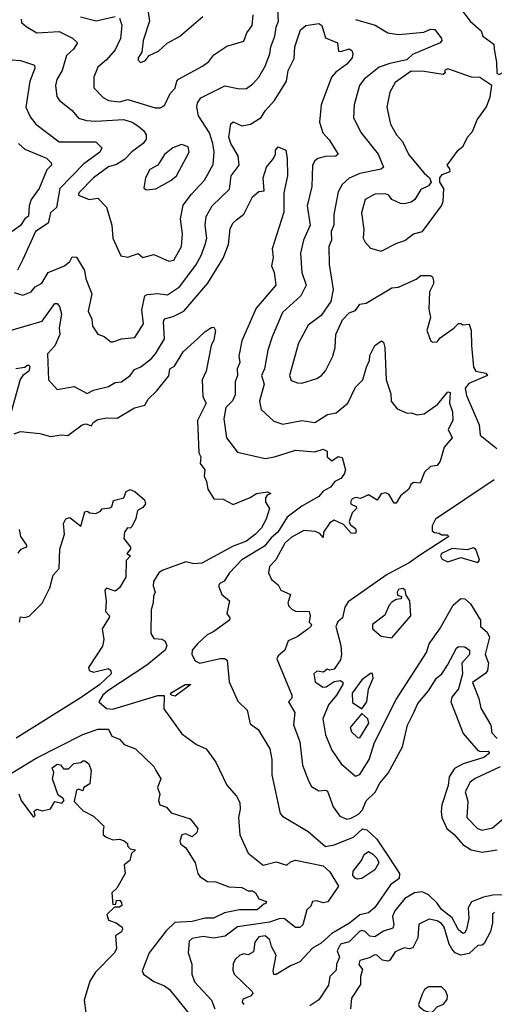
# Model space of a CAD drawing. Extents: x 1995148 to 2088947, y 769131 to 906009.
# Tile 17 of 256: x 2001771 to 2003982, y 783985 to 788572. Entities that reach past the tile are written whole.
import ezdxf

# ---------------------------------------------------------------- set-up
doc = ezdxf.new("R2010")
doc.units = 0

msp = doc.modelspace()

# ---------------------------------------------------------------- linework, layer by layer
at = {"layer": '0CON05XD'}
for points in [[(2002353.3, 788715), (2002375.6, 788565), (2002345.8, 788475), (2002339.3, 788420.7), (2002323.3, 788395), (2002323, 788383), (2002333.3, 788373.3), (2002355, 788380), (2002373.9, 788406.1), (2002416.7, 788425), (2002457.7, 788462.3), (2002515, 788493.8), (2002623.2, 788586.8)], [(2001777.1, 788575), (2001779.7, 788559.7), (2001800.3, 788540.3), (2001851.3, 788511.3), (2001955, 788517.1), (2002016.4, 788486.4), (2002040, 788465), (2002021.9, 788435), (2001989.5, 788405), (2001968.1, 788335), (2001944.1, 788294.1), (2001937.1, 788265), (2001943.3, 788215), (2001956.7, 788195), (2002015, 788148.8), (2002045, 788114), (2002082.4, 788102.4), (2002125, 788099.2), (2002255, 788107.5), (2002294, 788095), (2002325.8, 788075), (2002348.9, 788055), (2002360.5, 788035), (2002360, 788015), (2002345.7, 787995), (2002293.1, 787956.9), (2002259.7, 787920.3), (2002222.1, 787897.9), (2002185, 787886.2), (2002114, 787836), (2002046.7, 787765), (2002044, 787755), (2002095, 787734), (2002135, 787740), (2002175, 787698.8), (2002200, 787615), (2002204.4, 787554.4), (2002242, 787472), (2002275, 787466.2), (2002323, 787483), (2002345, 787464), (2002395, 787478), (2002465, 787448), (2002488.8, 787451.2), (2002524.2, 787515), (2002529.4, 787575), (2002520, 787645), (2002532.2, 787707.8), (2002570.6, 787759.4), (2002632, 787825), (2002671.7, 787898.3), (2002676.7, 787955), (2002670, 787995), (2002655.4, 788045), (2002604.4, 788125), (2002596.1, 788163.9), (2002599.2, 788185), (2002615, 788207.5), (2002725.7, 788264.3), (2002795, 788250), (2002827.7, 788252.3), (2002857, 788273), (2002885.4, 788304.6), (2002914.3, 788355), (2002936.3, 788413.7), (2002940.5, 788445), (2002959.4, 788495), (2002965, 788537.5), (2002976.7, 788565), (2002970, 788675)], [(2003823.8, 788625), (2003868.8, 788565), (2003920.5, 788520.5), (2003928.8, 788495), (2003978.8, 788458.8), (2003981.2, 788435), (2003992.5, 788375), (2003993, 788323), (2004005, 788317.5), (2004025, 788327.5), (2004040.7, 788369.3), (2004192.5, 788495), (2004194, 788525), (2004201.2, 788535), (2004265, 788556), (2004286.7, 788555), (2004295, 788563.3), (2004310.8, 788615)], [(2002053.8, 788585), (2002126.7, 788566.7), (2002215, 788586.9)], [(2002235, 788579.2), (2002246, 788546), (2002240, 788485), (2002215, 788432), (2002175, 788385.8), (2002135, 788351.2), (2002115.8, 788305), (2002116.2, 788255), (2002159.7, 788209.7), (2002185, 788195.5), (2002235, 788189.1), (2002275, 788200), (2002402.3, 788162.3)], [(2002402.3, 788162.3), (2002425, 788161.2), (2002445, 788172.5), (2002471.7, 788228.3), (2002495, 788253.3), (2002502.5, 788285), (2002511.2, 788295), (2002622.5, 788355), (2002652.1, 788377.9), (2002675, 788408), (2002735, 788448.9), (2002815, 788472), (2002829.5, 788510.5), (2002854.2, 788545), (2002858.6, 788595)], [(2003335, 788573.1), (2003426.2, 788546.2), (2003485, 788510.6), (2003535, 788503.5), (2003653.8, 788513.8), (2003685, 788527.5), (2003705, 788526), (2003735.8, 788485), (2003738, 788475), (2003730, 788465), (2003600.3, 788409.7), (2003573.8, 788385), (2003495, 788368.2), (2003445, 788350.4), (2003375.5, 788294.5), (2003354.3, 788265), (2003329.2, 788175), (2003325.8, 788115), (2003362, 788045), (2003440, 787945), (2003466, 787885), (2003454.1, 787875.9), (2003355, 787855.5), (2003306.3, 787833.7), (2003272.9, 787805), (2003255, 787770), (2003234.4, 787665), (2003233.5, 787615), (2003222.5, 787585), (2003223.5, 787545), (2003210.8, 787515), (2003211.7, 787431.7), (2003230.8, 787315), (2003220.5, 787259.5), (2003175.7, 787194.3), (2003115, 787148.8), (2003070, 787065), (2003028, 786915), (2003035, 786891.2), (2003065, 786880), (2003085, 786879.2), (2003155, 786901.2), (2003176.7, 786915), (2003195, 786936.7), (2003230, 787005), (2003240, 787045), (2003242.9, 787105), (2003275, 787173.3), (2003305, 787206.7), (2003335, 787218), (2003355, 787246.7), (2003385, 787251.2), (2003505, 787323.3), (2003535, 787326), (2003617, 787363), (2003639.5, 787380.5), (2003685, 787380), (2003693.6, 787373.6), (2003698.8, 787355), (2003698.8, 787341.2), (2003680.5, 787305), (2003676.7, 787223.3), (2003684, 787185), (2003668, 787125), (2003686.7, 787075), (2003695, 787070), (2003715, 787072), (2003730, 787090), (2003793.3, 787135), (2003815, 787156.2), (2003825, 787157.5), (2003835, 787150), (2003865, 787153.8), (2003874.4, 787125), (2003874.7, 787055), (2003885, 786953.3), (2003895, 786934.4), (2003942.5, 786925), (2003950, 786915), (2003862.5, 786877.5), (2003846.6, 786855), (2003851.7, 786821.7), (2003910.8, 786685), (2003916.1, 786636.1), (2003993.8, 786575)], [(2002635.5, 787525), (2002642.5, 787555), (2002635.5, 787615), (2002640, 787655), (2002667.5, 787705), (2002747.8, 787782.2), (2002755.7, 787845), (2002792.7, 787895), (2002788.3, 787938.3), (2002753.6, 787995), (2002745.6, 788025), (2002755, 788086.7), (2002765, 788096.9), (2002805, 788077.1), (2002846.7, 788085), (2002895, 788115.8), (2002915, 788148), (2002957.5, 788195), (2003013.1, 788285), (2003022.1, 788335), (2003048.6, 788391.4), (2003052.5, 788445), (2003078.6, 788525), (2003104.3, 788545), (2003165, 788554.3), (2003177.8, 788545), (2003195, 788488), (2003252, 788465), (2003255.8, 788425.8), (2003266.6, 788423.4), (2003305, 788436), (2003318.3, 788428.3), (2003323.3, 788415), (2003320, 788395), (2003294.2, 788365), (2003242.7, 788327.3), (2003223.3, 788305), (2003174.6, 788175.4), (2003167.8, 788095), (2003182.5, 788045), (2003212.7, 788012.7), (2003253.8, 787945), (2003244.2, 787935.8), (2003195, 787935.6), (2003160, 787925), (2003145, 787914), (2003134.4, 787895), (2003130.9, 787795), (2003110, 787705), (2003123.3, 787615), (2003093.1, 787545), (2003078.6, 787485), (2003085.6, 787395), (2003105.6, 787335), (2003080, 787285), (2002995, 787208), (2002947.1, 787095), (2002927.4, 787032.6), (2002910.9, 786945), (2002897.8, 786915), (2002909.1, 786875), (2002888.6, 786795), (2002895, 786756.7), (2002955, 786701.2), (2002997.3, 786687.3), (2003085, 786705.6), (2003145, 786695.7), (2003205, 786733.3), (2003245, 786740), (2003299.2, 786785), (2003335, 786860), (2003370, 786895), (2003385.9, 786954.1), (2003400.8, 786985), (2003402.1, 787007.9), (2003425.9, 787054.1), (2003456.4, 787076.4), (2003465, 787070), (2003472, 787045), (2003478.1, 786895), (2003499.1, 786829.1), (2003501.1, 786795), (2003529.7, 786759.7), (2003575, 786738.8), (2003595, 786740), (2003622, 786732), (2003655, 786735.8), (2003719.2, 786780.8), (2003765, 786838.8), (2003775.8, 786835.8), (2003772.5, 786785), (2003787.1, 786745), (2003788, 786705), (2003767.5, 786662.5), (2003785.5, 786625), (2003748.7, 786581.3), (2003729.2, 786515), (2003715, 786496), (2003685, 786490.5), (2003656.7, 786465), (2003636.5, 786413.5), (2003605, 786416.5), (2003592.4, 786407.6), (2003583.8, 786385), (2003545, 786353.8), (2003525, 786320), (2003515, 786320), (2003491.1, 786361.1), (2003475, 786367.7), (2003455, 786363.1), (2003435.7, 786334.3), (2003395, 786358.8), (2003358.3, 786341.7), (2003336.3, 786346.3), (2003319.9, 786340.1), (2003312.5, 786325), (2003315.5, 786315.5), (2003337.5, 786305), (2003340, 786295), (2003320, 786275), (2003305.6, 786235), (2003310.4, 786220.4), (2003335, 786202.5), (2003338.8, 786185), (2003332, 786178), (2003315, 786180), (2003279.9, 786219.9), (2003235, 786240.8), (2003215, 786227.5), (2003186.7, 786185), (2003185, 786160), (2003168.3, 786178.3), (2003147.3, 786187.3), (2003095, 786192), (2003035, 786160.6), (2003006.1, 786133.9), (2002963.8, 786056.2), (2002934.2, 786025), (2002930, 785995), (2002943.8, 785965), (2002975, 785940), (2002986.7, 785915), (2003032.5, 785895), (2003020, 785855), (2003025, 785840), (2003040, 785825), (2003055, 785816.7), (2003120, 785815), (2003124.2, 785795), (2003120, 785765), (2003130, 785755), (2003127.5, 785745), (2003113, 785733), (2003063.5, 785696.5), (2003021.2, 785678.8), (2003005.6, 785634.4), (2002975, 785608.8), (2002969.2, 785595), (2003038.8, 785425), (2003038.8, 785411.2), (2003023.3, 785395), (2003052, 785345), (2003047, 785287), (2003075, 785207.5), (2003088.9, 785098.9), (2003115.7, 785025.7), (2003130.5, 785000.5), (2003165, 784980), (2003195, 784982.5), (2003205, 784977.5), (2003231.4, 784905), (2003262.5, 784862.5), (2003295, 784847.8), (2003315, 784851.8), (2003348.4, 784871.6), (2003368.3, 784891.7), (2003385, 784933.1), (2003426.2, 784973.8), (2003447.8, 785015), (2003487.4, 785062.6), (2003553.3, 785185), (2003576.7, 785285), (2003607.5, 785345), (2003625, 785386), (2003675.6, 785445), (2003711.9, 785505), (2003737.1, 785525), (2003764.4, 785565), (2003805, 785644), (2003815, 785651.4), (2003845, 785650.8), (2003866, 785635), (2003865.6, 785615), (2003830.5, 785575), (2003834.2, 785525), (2003815.3, 785455), (2003784.2, 785415.8), (2003779.2, 785395), (2003837.3, 785247.3), (2003905, 785167.5), (2003917.5, 785162.5), (2003952.5, 785165), (2003958.8, 785155), (2003933.3, 785135), (2003836, 785105), (2003796.9, 785083.1), (2003771.8, 785045), (2003766.7, 785005), (2003737.9, 784915), (2003733.8, 784883.8), (2003736.9, 784855), (2003760, 784805), (2003795, 784777.1), (2003835, 784729.2), (2003874.5, 784705.5), (2003925, 784693.6), (2003995.5, 784705.5)], [(2001715, 788387.1), (2001775, 788381.9), (2001840, 788360), (2001842.1, 788345), (2001818.1, 788285), (2001799.4, 788165), (2001818.9, 788118.9), (2001845.4, 788085.4), (2001955, 788003.5), (2002125, 788003.3), (2002153.3, 787975), (2002143.8, 787955), (2002070, 787900), (2001957.7, 787785), (2001942.8, 787697.2), (2001915, 787672.5), (2001903.6, 787625), (2001844.4, 787585), (2001785.5, 787454.5), (2001761.2, 787405)], [(2003455, 787494), (2003528.3, 787531.7), (2003565, 787543.8), (2003605, 787573.8), (2003646.7, 787585), (2003736.2, 787705), (2003743.3, 787725), (2003746.2, 787785), (2003727.5, 787815), (2003727.5, 787835), (2003739.3, 787850.7), (2003775.5, 787864.5), (2003775, 787877.5), (2003762.5, 787895), (2003813.8, 787965), (2003836.8, 787983.2), (2003857.5, 788025), (2003879.4, 788050.6), (2003902.5, 788105), (2003945, 788166.7), (2003963, 788213), (2003970, 788265), (2003915, 788303.3), (2003875, 788304), (2003765, 788342.5), (2003750, 788335), (2003752.5, 788325), (2003743, 788317), (2003655, 788330.4), (2003595, 788332.3), (2003520.2, 788279.8), (2003494.4, 788235), (2003481.1, 788165), (2003498, 788085), (2003526, 788035), (2003554.6, 788004.6), (2003583.3, 787943.3), (2003655, 787856.7), (2003680, 787835), (2003687.5, 787815), (2003675, 787797.5), (2003639.3, 787780.7), (2003612, 787735), (2003595, 787721.4), (2003563.9, 787713.9), (2003545, 787716.2), (2003504, 787734), (2003490, 787755), (2003475, 787761.2), (2003425, 787759.2), (2003380.8, 787735), (2003362.7, 787672.7), (2003373.8, 787595), (2003371.2, 787555), (2003380, 787535), (2003405, 787507.5), (2003455, 787494)], [(2001705, 787118.8), (2001875, 787168), (2001935, 787250.5), (2001945, 787249.4), (2001956, 787236), (2001965, 787202.5), (2001954.4, 787135), (2001957.1, 787105), (2001935, 787052.9), (2001900.9, 787015), (2001904.4, 786894.4), (2001945, 786850), (2002025, 786863.1), (2002085, 786831.4), (2002115, 786845.7), (2002185, 786862.9), (2002215, 786881.9), (2002245, 786884.4), (2002285, 786914.2), (2002305, 786942), (2002335.4, 786954.6), (2002385, 786993.1), (2002402.9, 787015), (2002445.4, 787085), (2002440.9, 787165), (2002445, 787179.2), (2002485, 787189.2), (2002535, 787213.6), (2002647.8, 787345), (2002718.1, 787461.9), (2002743.6, 787525), (2002750.5, 787599.5), (2002764.6, 787625.4), (2002780.8, 787639.2), (2002814.5, 787665.5), (2002855, 787747.5), (2002885, 787772), (2002910, 787775), (2002904.2, 787835), (2002921.2, 787885), (2002952.5, 787925), (2002962.5, 787945), (2002962.5, 787965), (2002975, 787980), (2003010, 787965), (2003017.5, 787925), (2003017.8, 787845), (2003001.1, 787765), (2003000.6, 787675), (2002947.5, 787505), (2002951.4, 787465), (2002944.4, 787425), (2002956.4, 787395), (2002964.5, 787335.5), (2002872.1, 787227.9), (2002805, 787076.7), (2002792.2, 787005), (2002796.5, 786975), (2002784.5, 786945), (2002785.5, 786915), (2002774.3, 786885), (2002775.3, 786825), (2002762.8, 786797.2), (2002731.8, 786765), (2002722.2, 786712.2), (2002734, 786625), (2002785, 786558), (2002915, 786527.5), (2002957.5, 786535), (2003055, 786567.1), (2003145, 786559.1), (2003185, 786571.2), (2003202.5, 786562.5), (2003203.3, 786535), (2003225, 786516.7), (2003255, 786537.5), (2003273.3, 786533.3), (2003287.8, 786475), (2003282.2, 786455), (2003267.5, 786435), (2003238.8, 786421.2), (2003219.2, 786395), (2003185, 786375.7), (2003165, 786350.8), (2003084.6, 786305.4), (2003016.9, 786255), (2002973.7, 786185), (2002941.7, 786158.3), (2002910.9, 786119.1), (2002805, 786055.6), (2002747.5, 785995), (2002722.7, 785957.3), (2002702.5, 785945), (2002697.5, 785935), (2002712.5, 785895), (2002748.8, 785865), (2002741.4, 785835), (2002736.4, 785806.4), (2002750, 785785), (2002747.5, 785775), (2002675, 785721.5), (2002644, 785706), (2002599.2, 785665), (2002573.8, 785635), (2002573.3, 785615), (2002587.5, 785585), (2002610, 785575), (2002705, 785596.7), (2002725.6, 785595.6), (2002737.8, 785587.8), (2002747.3, 785487.3), (2002787.3, 785397.3), (2002830.8, 785355), (2002845, 785292.5), (2002881.2, 785265), (2002935.8, 785175), (2002945.7, 785125), (2002945.8, 785055), (2002984.3, 784874.3), (2002995, 784861.2), (2003115, 784790.8), (2003195, 784720), (2003235, 784727.5), (2003325, 784764.6), (2003367.4, 784802.6), (2003388.2, 784798.2)], [(2001765.8, 787995.8), (2001795, 787968.8), (2001895, 787927.8), (2001918, 787905), (2001918.8, 787895), (2001897.9, 787872.1), (2001861.1, 787785), (2001824.5, 787735), (2001814.7, 787705), (2001812.5, 787657.5), (2001795.3, 787644.7), (2001775, 787613.8), (2001735, 787585.6)], [(2002359.3, 787779.3), (2002405, 787783.8), (2002475, 787822.9), (2002501.5, 787845), (2002560, 787955), (2002555, 787980), (2002525, 787990), (2002484.3, 787975.7), (2002445, 787944), (2002414, 787895), (2002377.5, 787875), (2002356.2, 787835), (2002349.5, 787789.5), (2002359.3, 787779.3)], [(2001745, 787301.2), (2001785, 787289.2), (2001823.8, 787305), (2001842.2, 787327.8), (2001874, 787345), (2001903.8, 787395), (2001978.8, 787425), (2002003.8, 787445), (2002015, 787466.7), (2002035.8, 787465.8), (2002073.3, 787403.3), (2002078.6, 787365), (2002107.5, 787295), (2002089.2, 787215), (2002107.1, 787177.1), (2002110, 787145), (2002135, 787107.5), (2002165, 787096.7), (2002195, 787071.2), (2002205, 787071.2), (2002245, 787086.2), (2002307.6, 787092.4), (2002348, 787155), (2002339.1, 787220.9), (2002353.8, 787285), (2002365, 787292.5), (2002415, 787297.1), (2002459.1, 787290.9), (2002515, 787326.9), (2002591.1, 787428.9), (2002616.9, 787473.1), (2002635.5, 787525)], [(2001745, 786643.1), (2001775, 786653.1), (2001865, 786644.4), (2001915, 786630), (2001965, 786638), (2001995, 786635.8), (2002061.2, 786685), (2002078.7, 786688.7), (2002105, 786680), (2002113.3, 786695), (2002135, 786709.5), (2002175, 786717.9), (2002225, 786715.7), (2002306.1, 786763.9), (2002353.8, 786776.2), (2002369.2, 786805), (2002408.3, 786841.7), (2002465, 786913.3), (2002470, 786945), (2002491.9, 786958.1), (2002532.5, 787025), (2002602, 787088), (2002635, 787120), (2002665, 787137.5), (2002675, 787140), (2002682.5, 787125), (2002675, 787080), (2002662, 787055), (2002638.8, 786935), (2002621.2, 786895), (2002624.2, 786815), (2002640, 786785), (2002598.9, 786705), (2002605.7, 786555), (2002614, 786535), (2002610.8, 786505), (2002634, 786475), (2002630, 786445), (2002641.4, 786421.4), (2002647.1, 786385), (2002675, 786340.8), (2002719.3, 786339.3), (2002765, 786314), (2002845, 786346.2), (2002874.6, 786365.4), (2002925, 786372.5), (2002940, 786365), (2002923.6, 786356.4), (2002915.7, 786344.3), (2002915.6, 786325), (2002934.3, 786295), (2002918.8, 786245), (2002897.3, 786205), (2002870, 786175), (2002826.6, 786143.4), (2002765, 786119.6), (2002619.4, 786040.6), (2002582.6, 786037.4), (2002545, 786046.1), (2002435, 786006.8), (2002419.1, 785995), (2002394.4, 785955), (2002393.3, 785935), (2002402.5, 785905), (2002393.6, 785886.4), (2002392.2, 785855), (2002382.5, 785822.5), (2002382.3, 785712.3), (2002395, 785688.8), (2002435, 785685.8), (2002447.7, 785677.7), (2002456.2, 785655), (2002448.1, 785635), (2002363.8, 785565), (2002181.4, 785445), (2002158, 785425), (2002140, 785395), (2002175, 785363.3), (2002205, 785360.8), (2002415, 785424.6), (2002444.2, 785424.2), (2002441.5, 785361.5), (2002526.2, 785245), (2002595, 785195.8), (2002640, 785175), (2002683.8, 785113.8), (2002735, 785006), (2002781.2, 784955), (2002796.2, 784925), (2002798, 784895), (2002790, 784855), (2002796.2, 784775), (2002835, 784690), (2002905, 784633.8), (2002965, 784649.2), (2003015, 784633.3), (2003031.7, 784648.3), (2003055, 784656.9), (2003185, 784630.4), (2003215, 784603.2), (2003255.4, 784535), (2003206.8, 784463.2), (2003185, 784458.8), (2003155, 784467.1), (2003135.5, 784464.5), (2003126.9, 784443.1), (2003107.8, 784425), (2003089.4, 784355), (2003075, 784343.8), (2003055, 784343.8), (2003005, 784384.2), (2002984.3, 784385.7), (2002935, 784367.3), (2002785, 784345.6), (2002728, 784302), (2002673.2, 784293.2), (2002625, 784301.2), (2002575, 784291.2), (2002560.5, 784279.5), (2002556.2, 784225), (2002573, 784173), (2002573.3, 784125), (2002585, 784090), (2002664.5, 784004.5), (2002679.4, 783965)], [(2001752.2, 786947.8), (2001795, 786953.8), (2001805, 786962.5), (2001815, 786962.5), (2001818, 786955), (2001814, 786935), (2001785, 786914.2), (2001773.8, 786896.2), (2001730.6, 786745)], [(2003981.7, 786428.3), (2003707.5, 786245), (2003692.5, 786215), (2003691.7, 786191.7), (2003703, 786183), (2003725, 786180), (2003735, 786172.5), (2003761.7, 786171.7), (2003770, 786165), (2003633.3, 786076.7), (2003585, 786042.7), (2003483, 785987), (2003300.3, 785859.7), (2003285.5, 785835), (2003274.4, 785785), (2003253.1, 785766.9), (2003242.9, 785745), (2003266.6, 785656.6), (2003270.5, 785615), (2003265, 785590), (2003235, 785546.2), (2003215, 785542.5), (2003203, 785547), (2003186.7, 785533.3), (2003155, 785536.9), (2003140.6, 785525), (2003146.8, 785486.8), (2003183.1, 785463.1), (2003198, 785465), (2003235, 785489.2), (2003265, 785493.8), (2003275.8, 785485.8), (2003275.5, 785475), (2003247.2, 785425), (2003209, 785381), (2003182.7, 785315), (2003195, 785241.2), (2003225, 785170), (2003268, 785105), (2003335, 785048), (2003355, 785056), (2003398.5, 785125), (2003423.1, 785205), (2003524.5, 785405.5), (2003665.5, 785624.5), (2003678.8, 785665), (2003728, 785735), (2003790, 785845), (2003825, 785875.6), (2003845, 785874.2), (2003871.2, 785851.2), (2003918, 785775), (2003918, 785745), (2003948.8, 785718.8), (2003960, 785695), (2003938.8, 785615), (2003955.3, 785575), (2003949.5, 785540.5), (2003941.7, 785528.3), (2003880, 785485), (2003910.3, 785410.3), (2003919.6, 785365), (2003965.3, 785285), (2003969.5, 785249.5), (2003995, 785223.7)], [(2001770, 785765), (2001775, 785790), (2001795, 785787.5), (2001815, 785793.8), (2001875.5, 785854.5), (2001911.4, 785925), (2001926, 785985), (2001954.2, 786015), (2001957.5, 786105), (2001978.8, 786175), (2001974.2, 786225), (2001985, 786246.2), (2002005, 786253.3), (2002055, 786213.3), (2002075, 786280), (2002085, 786282.5), (2002097.5, 786275), (2002125, 786272.1), (2002147.1, 786282.9), (2002155, 786294), (2002191.1, 786298.9), (2002200, 786305), (2002208.3, 786331.7), (2002256.7, 786345), (2002266.2, 786375), (2002285, 786383.1), (2002306.7, 786375), (2002352.5, 786335), (2002356.4, 786316.4), (2002345, 786300), (2002320, 786285), (2002311.7, 786248.3), (2002295, 786212.5), (2002286.1, 786203.9), (2002272.5, 786205), (2002258.8, 786185), (2002256.7, 786155), (2002287.5, 786115), (2002287.5, 786105), (2002270, 786085), (2002286.7, 786075), (2002266.7, 786053.3), (2002266, 785975), (2002236, 785925), (2002215, 785910), (2002175, 785923.3), (2002166.7, 785915), (2002173, 785863), (2002170.8, 785815), (2002189.2, 785795), (2002187.7, 785787.7), (2002154.3, 785735), (2002163.3, 785685), (2002156.6, 785653.4), (2002092, 785555), (2002095, 785540), (2002115, 785532.5), (2002185, 785550), (2002195, 785540), (2002196.7, 785525), (2002144.3, 785475), (2002056.8, 785415), (2001754.9, 785225.1)], [(2001767.7, 786197.7), (2001774.1, 786164.1), (2001803.3, 786125), (2001802.5, 786115), (2001775, 786103.8), (2001762.4, 786087.6)], [(2003905, 786044), (2003912, 786055), (2003910, 786065), (2003895, 786103.8), (2003885, 786111.1), (2003855, 786102.5), (2003785, 786108.2), (2003736.2, 786085), (2003731.2, 786075), (2003738.3, 786058.3), (2003765, 786046), (2003825, 786066.2), (2003905, 786044)], [(2003505, 785693.3), (2003592.5, 785795), (2003588, 785865), (2003571.2, 785891.2), (2003566, 785915), (2003555, 785922.3), (2003535, 785917.9), (2003528.5, 785905), (2003531.1, 785891.1), (2003550, 785885), (2003547.5, 785875), (2003525, 785871.2), (2003505, 785858.8), (2003492.5, 785845), (2003471.2, 785798.8), (2003414, 785755), (2003414.5, 785734.5), (2003455, 785700), (2003505, 785693.3)], [(2003365, 785362.5), (2003388.1, 785395), (2003395.9, 785454.1), (2003417.5, 785505), (2003415, 785526.7), (2003405, 785526.7), (2003365, 785496.9), (2003318.9, 785435), (2003321.3, 785391.3), (2003365, 785362.5)], [(2002495, 785421.4), (2002476.7, 785425), (2002473.8, 785435), (2002541.2, 785475), (2002567.5, 785475), (2002495, 785421.4)], [(2003355, 785226.7), (2003397.3, 785295), (2003391.9, 785315), (2003365, 785340), (2003310, 785275), (2003316.7, 785255), (2003345, 785227.5), (2003355, 785226.7)], [(2001667.2, 785022.8), (2001848, 785132), (2002065, 785242.6), (2002135, 785266.3), (2002185, 785267.5), (2002200, 785235), (2002235, 785220), (2002257.5, 785195), (2002310, 785175), (2002395, 785092.5), (2002405.7, 785075), (2002428, 785035), (2002413.3, 784995), (2002423.3, 784965), (2002417.5, 784935), (2002423.8, 784915), (2002455, 784904), (2002477, 784877), (2002565, 784850), (2002600, 784805), (2002596, 784785), (2002575, 784766.2), (2002545, 784780), (2002525.5, 784774.5), (2002516.7, 784745), (2002522.1, 784732.1), (2002545, 784713.8), (2002587.5, 784645), (2002600.8, 784595), (2002610.7, 784580.7), (2002645, 784557.5), (2002685, 784556), (2002745, 784532.9), (2002805, 784530), (2002835, 784513.8), (2002855, 784514), (2002868.8, 784505), (2002885, 784476.7), (2002920, 784465), (2002917.5, 784455), (2002907.5, 784452.5), (2002877.5, 784425), (2002795, 784426.2), (2002725, 784411.2), (2002673.9, 784386.1), (2002635, 784386.5), (2002575, 784371.1), (2002492.9, 784367.1), (2002452.5, 784327.5), (2002374.4, 784225), (2002347, 784157), (2002341.2, 784141.2), (2002347.5, 784125), (2002395, 784091.2), (2002445, 784072), (2002468, 784055), (2002598, 783895)], [(2001766.4, 784966.4), (2001777.5, 784935), (2001835, 784857.5), (2001842.5, 784865), (2001837.5, 784885), (2001850, 784895), (2001875, 784886.7), (2001913.6, 784896.4), (2001935, 784930), (2001967, 784923), (2001977.5, 784935), (2001972.5, 784945), (2001949.3, 784959.3), (2001924.2, 785035), (2001930, 785065), (2001922.7, 785087.3), (2001945, 785103.8), (2001960.7, 785100.7), (2001975, 785082.5), (2001997.5, 785082.5), (2002023, 785107), (2002055, 785112.5), (2002065, 785120), (2002075, 785120), (2002093.3, 785105), (2002103.3, 785075), (2002097, 785013), (2002070, 784995), (2002065, 784980), (2002045, 784987.5), (2002035, 784982.5), (2002025, 784930), (2002066.1, 784886.1), (2002115, 784862.5), (2002143.9, 784833.9), (2002162.5, 784815), (2002160, 784795), (2002160, 784775), (2002173.9, 784763.9), (2002205, 784752), (2002235, 784754), (2002257.3, 784747.3), (2002272.5, 784735), (2002273, 784723), (2002285, 784710), (2002310, 784705), (2002291.7, 784688.3), (2002283.3, 784655), (2002257.5, 784635), (2002262.5, 784595), (2002223, 784527), (2002200, 784505), (2002205, 784450), (2002218.3, 784451.7), (2002221.7, 784468.3), (2002235, 784470), (2002245, 784460), (2002246.7, 784445), (2002235, 784437.5), (2002211.7, 784438.3), (2002177, 784403), (2002185, 784377.5), (2002220, 784365), (2002247.5, 784345), (2002250, 784335), (2002245, 784323.3), (2002217.5, 784305), (2002222.5, 784245), (2002212.5, 784225), (2002124.5, 784135.5), (2002097.4, 784092.6), (2002070.5, 784005), (2002079.1, 783945)], [(2004009, 785091), (2003892.6, 785037.4), (2003869.5, 785020.5), (2003845.7, 784975), (2003857.8, 784932.2), (2003853.8, 784855), (2003903.3, 784805), (2003925, 784796), (2003972.5, 784807.5), (2004025, 784850.6)], [(2003388.2, 784798.2), (2003433.9, 784755), (2003490.9, 784670.9), (2003539.4, 784595), (2003539.2, 784570.8), (2003497.8, 784542.2), (2003425, 784435.8), (2003395, 784410.8), (2003355, 784401.8), (2003306.9, 784363.1), (2003224.5, 784315), (2003175, 784270.6), (2003135, 784246.5), (2003075, 784183.3), (2003032.5, 784165), (2002965, 784123.8), (2002954.2, 784124.2), (2002951.3, 784141.3), (2002965.5, 784215), (2002944.1, 784254.1), (2002935.8, 784285), (2002915, 784304.3), (2002885, 784299.6), (2002866.5, 784275), (2002859.7, 784230.3), (2002835, 784215.7), (2002815, 784220.8), (2002795.7, 784215), (2002775.6, 784195), (2002765.6, 784175), (2002764.4, 784145), (2002770.6, 784125), (2002853.8, 784045), (2002856.7, 784035), (2002846, 784024), (2002810.5, 784009.5), (2002806.7, 783995), (2002815, 783983.8)], [(2003345, 784567.7), (2003333, 784573), (2003323.4, 784585), (2003324.6, 784605), (2003363.3, 784655), (2003375, 784682.5), (2003395, 784696.7), (2003415, 784686.7), (2003435, 784666.7), (2003443.8, 784645), (2003425, 784612.5), (2003365, 784572.1), (2003345, 784567.7)], [(2004076.7, 784495), (2003975, 784493.3), (2003932, 784485), (2003875, 784463.3), (2003860.5, 784435), (2003863.3, 784385), (2003852.7, 784335), (2003845, 784318.6), (2003835, 784315.7), (2003815, 784332.5), (2003785, 784388.9), (2003735, 784427.5), (2003716.1, 784456.1), (2003675.9, 784495.9), (2003645, 784509.1), (2003610, 784505), (2003565, 784477.5), (2003518.8, 784421.2), (2003507.5, 784395), (2003514.3, 784355), (2003509.4, 784340.6), (2003465, 784325.6), (2003425, 784300.4), (2003402.4, 784302.4), (2003380.8, 784325), (2003365, 784328.5), (2003354.4, 784325), (2003305, 784275.7), (2003265, 784265.4), (2003250.4, 784235), (2003260.8, 784205), (2003247.3, 784172.7), (2003245.6, 784144.4), (2003216.2, 784115), (2003210, 784075), (2003165, 784006.7), (2003122, 783978)], [(2003982, 784415), (2003973.8, 784405), (2003973.6, 784365), (2003963.6, 784325), (2003935, 784269.2), (2003925, 784261.4), (2003905, 784260), (2003865, 784221.5), (2003825.9, 784214.1), (2003800, 784225), (2003783.3, 784243.3), (2003771.1, 784265), (2003747.8, 784345), (2003735, 784362.2), (2003715, 784373.8), (2003678.3, 784381.7), (2003630.8, 784359.2), (2003625.6, 784295), (2003602.2, 784247.8), (2003585, 784243.8), (2003562.1, 784247.9), (2003520.5, 784229.5), (2003495, 784191.2), (2003485, 784185.8), (2003461.1, 784191.1), (2003435, 784214), (2003425, 784215.7), (2003398.6, 784201.4), (2003355, 784189.3), (2003350.4, 784170.4), (2003367.5, 784147.5), (2003358, 784115), (2003358.3, 784078.3), (2003316.1, 784013.9), (2003312.5, 783965)], [(2003685, 783947.5), (2003695, 783952.5), (2003715, 783973.3), (2003745, 783986.7), (2003761.7, 784008.3), (2003763.8, 784025), (2003756.2, 784046.2), (2003735, 784067.5), (2003675, 784066.2), (2003656.1, 784053.9), (2003645, 784032.5), (2003629.2, 783985), (2003632, 783975), (2003655, 783956), (2003685, 783947.5)]]:
    msp.add_lwpolyline(points, dxfattribs=at)

doc.saveas('drawing.dxf')
